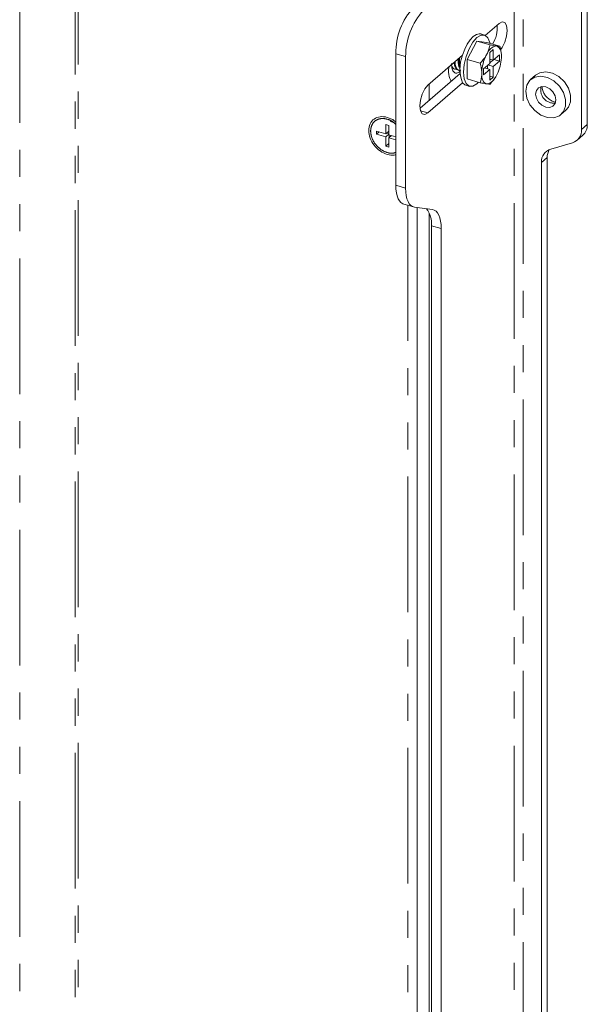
# Model space of a CAD drawing. Header units: millimetres. Extents: x 19 to 844, y 7 to 552.
# Tile 44 of 49: x 715 to 742, y 403 to 449. Entities that reach past the tile are written whole.
import ezdxf

# ---------------------------------------------------------------- set-up
doc = ezdxf.new("R2010")
doc.units = ezdxf.units.MM
doc.linetypes.add('PHANTOM', pattern=[12.7, 6.35, -1.27, 1.27, -1.27, 1.27, -1.27])

msp = doc.modelspace()

# ---------------------------------------------------------------- linework, layer by layer
at = {"color": 8, "linetype": 'PHANTOM', "lineweight": 0}
for p, q in [((738.4671, 453.6098), (738.4671, 387.2145)), ((738.8769, 387.2694), (738.8769, 453.6647)), ((717.9239, 453.2734), (717.9239, 396.5776)), ((718.0605, 396.5959), (718.0605, 453.2917)), ((715.3206, 451.0189), (715.3206, 394.3231)), ((733.3838, 447.7641), (732.9219, 447.8974)), ((734.0793, 445.2299), (734.4254, 445.1299)), ((731.7437, 444.2802), (731.7437, 444.2769)), ((741.6193, 444.3521), (741.886, 444.583)), ((739.7429, 442.8109), (740.0096, 443.0418)), ((733.3838, 441.6039), (732.9219, 441.7372)), ((733.4815, 440.8032), (733.4815, 392.4268)), ((734.5886, 439.8472), (735.0504, 439.7139))]:
    msp.add_line(p, q, dxfattribs=at)
at = {"color": 7, "linetype": 'Continuous', "lineweight": 15}
for p, q in [((741.886, 451.6606), (741.886, 444.583)), ((741.6193, 451.4296), (741.6193, 444.3521)), ((737.7588, 449.3157), (737.111, 448.7548)), ((736.7236, 448.4864), (736.2653, 447.6312)), ((737.182, 448.425), (736.7236, 448.4864)), ((737.3357, 448.3098), (736.7236, 448.4864)), ((737.0703, 448.7707), (736.8971, 448.8207)), ((737.182, 448.425), (737.794, 448.2484)), ((737.1419, 447.7989), (737.2096, 447.9254)), ((737.4882, 448.0948), (737.3216, 447.9505)), ((737.3216, 447.9505), (737.3216, 447.4453)), ((737.4882, 447.5896), (737.4882, 448.0948)), ((737.6002, 448.2636), (737.668, 448.2545)), ((732.9219, 441.7372), (732.9219, 447.8974)), ((733.3838, 441.6039), (733.3838, 447.7641)), ((736.0504, 447.8363), (734.4254, 446.429)), ((736.2653, 447.6312), (736.2653, 446.7145)), ((736.2653, 447.6312), (736.8773, 447.4545)), ((737.4882, 447.5896), (737.3216, 447.6377)), ((737.4611, 447.5974), (737.3216, 447.4766)), ((737.7799, 447.8422), (737.4882, 447.5896)), ((737.4882, 447.3009), (737.7799, 447.5535)), ((737.7799, 447.5535), (737.5299, 447.6257)), ((737.7799, 447.5535), (737.7799, 447.8422)), ((737.8632, 447.8378), (737.8632, 447.7023)), ((735.6305, 447.1914), (735.6771, 447.178)), ((735.8326, 447.1331), (735.8792, 447.1197)), ((736.9466, 446.9084), (736.9466, 447.0439)), ((737.3216, 447.4453), (737.0299, 447.1927)), ((737.0299, 447.1927), (737.0299, 446.904)), ((737.0299, 446.904), (737.3216, 447.1566)), ((737.0716, 447.2288), (737.3216, 447.1566)), ((737.2111, 447.1885), (737.2111, 447.3496)), ((737.2382, 447.3731), (737.4882, 447.3009)), ((737.3216, 447.1566), (737.3216, 446.6514)), ((737.4882, 446.7958), (737.4882, 447.3009)), ((735.929, 446.9654), (734.0565, 445.3438)), ((736.2653, 446.7145), (736.8773, 446.5378)), ((737.4882, 446.7958), (737.3216, 446.8439)), ((737.3216, 446.6514), (737.4882, 446.7958)), ((737.668, 446.9473), (737.6002, 446.8208)), ((739.4667, 446.8917), (739.2334, 446.6897)), ((734.4254, 445.1299), (736.0504, 446.5372)), ((734.4919, 446.4865), (734.4919, 445.7208)), ((736.2037, 446.4188), (736.3769, 446.3688)), ((737.2096, 446.4826), (737.1419, 446.4917)), ((740.6518, 445.0518), (740.8852, 445.2539)), ((732.8678, 444.6417), (732.6565, 444.7448)), ((732.451, 444.1449), (732.0179, 444.2699)), ((732.0179, 444.2699), (732.0179, 444.1256)), ((732.1429, 444.2339), (732.0179, 444.1256)), ((732.5953, 444.5363), (732.451, 444.5779)), ((732.451, 444.5779), (732.451, 444.1449)), ((732.451, 444.1449), (732.5953, 444.2699)), ((732.5953, 444.1033), (732.5953, 444.5363)), ((732.0179, 444.1256), (732.451, 444.0006)), ((732.451, 444.0006), (732.5953, 444.1256)), ((732.451, 444.0006), (732.451, 443.5676)), ((732.5953, 444.1514), (732.4926, 444.181)), ((732.9219, 444.009), (732.5953, 444.1033)), ((732.7203, 444.0672), (732.5953, 443.9589)), ((732.5953, 443.5259), (732.5953, 443.9589)), ((732.5953, 443.9589), (732.9219, 443.8647)), ((732.6176, 444.0968), (732.6176, 443.9783)), ((741.4079, 443.8462), (741.6746, 444.0771)), ((732.5953, 443.6926), (732.451, 443.5676)), ((732.451, 443.5676), (732.5953, 443.5259)), ((741.1861, 443.727), (740.1762, 443.4359)), ((740.0096, 443.0418), (740.0096, 397.8542)), ((739.7429, 442.8109), (739.7429, 397.6232)), ((733.293, 440.8576), (733.7549, 440.7243)), ((734.6338, 440.6031), (733.8004, 440.7147)), ((733.9203, 393.2456), (733.9203, 440.6986)), ((734.4919, 440.4383), (734.4919, 394.5674)), ((734.5886, 395.3259), (734.5886, 439.8472)), ((735.0504, 395.1925), (735.0504, 439.7139))]:
    msp.add_line(p, q, dxfattribs=at)
at = {"color": 7, "linetype": 'Continuous', "lineweight": 15, "flags": 128}
for points in [[(737.8218, 448.0805), (737.9023, 448.1904), (738.0239, 448.4366), (738.1052, 448.7177), (738.1338, 448.991), (738.1052, 449.2148), (738.0239, 449.3551), (737.9023, 449.3906), (737.7588, 449.3157)], [(736.8971, 448.8207), (736.8299, 448.8301), (736.694, 448.7977), (736.5504, 448.7023), (736.4068, 448.549), (736.2709, 448.346), (736.15, 448.1041), (736.0504, 447.8363)], [(737.3253, 448.3836), (737.318, 448.4191), (737.2293, 448.644), (737.091, 448.7637), (736.9168, 448.7666), (736.7236, 448.6523), (736.5305, 448.4321), (736.3563, 448.1274), (736.218, 447.7682), (736.1292, 447.3895), (736.0986, 447.0285), (736.1292, 446.7205), (736.218, 446.4956), (736.3563, 446.3758), (736.5305, 446.373), (736.7236, 446.4872), (736.799, 446.5604)], [(740.8852, 445.2539), (741.0011, 445.3881), (741.1013, 445.6512), (741.1013, 445.9601), (741.0011, 446.2811), (740.8114, 446.5796), (740.5528, 446.8232), (740.2534, 446.9854), (739.9456, 447.0488), (739.6628, 447.0064), (739.4667, 446.8917)], [(739.0044, 446.1416), (739.0552, 445.8223), (739.2022, 445.5082), (739.4295, 445.2334), (739.7123, 445.0277), (740.0201, 444.9134), (740.3195, 444.9028), (740.578, 444.997), (740.7677, 445.186), (740.868, 445.4492), (740.868, 445.758), (740.7677, 446.0791), (740.578, 446.3776), (740.3195, 446.6211), (740.0201, 446.7834), (739.7123, 446.8467), (739.4295, 446.8043), (739.2022, 446.6607), (739.0552, 446.4315), (739.0044, 446.1416)], [(734.4254, 446.429), (734.2819, 446.2553), (734.1603, 446.0091), (734.079, 445.728), (734.0504, 445.4547), (734.079, 445.2309), (734.1603, 445.0905), (734.2819, 445.0551), (734.4254, 445.1299)], [(736.0504, 446.5372), (736.15, 446.4418), (736.2037, 446.4188)], [(739.4663, 446.0082), (739.5026, 445.8155), (739.6058, 445.6312), (739.7603, 445.4833), (739.9426, 445.3944), (740.1249, 445.3781), (740.2794, 445.4367), (740.3827, 445.5614), (740.4189, 445.7332), (740.3827, 445.926), (740.2794, 446.1103), (740.1249, 446.2582), (739.9426, 446.347), (739.7603, 446.3634), (739.6058, 446.3048), (739.5026, 446.18), (739.4663, 446.0082)], [(733.293, 440.8576), (733.2479, 440.8744), (733.166, 440.9279), (733.0941, 441.0077), (733.0335, 441.1122), (732.9853, 441.2398), (732.9503, 441.3882), (732.929, 441.555), (732.9219, 441.7372)], [(733.8004, 440.7147), (733.7098, 440.7411), (733.6278, 440.7946), (733.556, 440.8743), (733.4954, 440.9789), (733.4472, 441.1064), (733.4122, 441.2549), (733.3909, 441.4216), (733.3838, 441.6039)], [(735.0504, 439.7139), (735.0433, 439.8961), (735.022, 440.0629), (734.987, 440.2113), (734.9388, 440.3389), (734.8782, 440.4434), (734.8064, 440.5231), (734.7244, 440.5767), (734.6338, 440.6031)]]:
    msp.add_lwpolyline(points, dxfattribs=at)
at = {"color": 7, "linetype": 'Continuous', "lineweight": 15}
for centre, radius, start, end in [((736.0815, 447.9242), 3.1597, 137.41094, 180.48563), ((736.5434, 447.7909), 3.1597, 137.41094, 180.48563), ((736.1558, 449.125), 1.514, 329.05356, 4.17693), ((737.758, 447.6867), 0.5981, 105.30164, 156.48515), ((737.4313, 447.8895), 0.435, 353.16939, 57.04694), ((737.6152, 447.1868), 1.6942, 157.4571, 202.5429), ((738.9623, 446.9253), 2.0192, 154.36347, 176.63161), ((735.8476, 447.8209), 2.0192, 334.36343, 356.63159), ((737.3785, 446.8567), 0.435, 173.16947, 237.04714), ((737.0518, 447.0595), 0.5981, 285.30253, 336.48426), ((741.0044, 444.3156), 0.616, 287.14954, 3.39622), ((741.2343, 444.5582), 0.6522, 312.46724, 2.18355), ((740.3578, 442.8474), 0.616, 107.14879, 183.39696), ((740.7139, 443.0552), 0.7044, 149.65149, 181.08632), ((733.4641, 439.9553), 1.1296, 354.5119, 37.26802)]:
    msp.add_arc(centre, radius, start, end, dxfattribs=at)
at = {"color": 8, "linetype": 'PHANTOM', "lineweight": 0}
msp.add_arc((740.3186, 446.1964), 0.6147, 164.82202, 276.96452, dxfattribs=at)
at = {"color": 7, "linetype": 'Continuous', "lineweight": 15}
for points in [[(737.2096, 447.9254), (737.2696, 448.0515), (737.3087, 448.1799), (737.3357, 448.3098)], [(737.3357, 448.3098), (737.4364, 448.2906), (737.5271, 448.2744), (737.6002, 448.2636)], [(737.668, 448.2545), (737.728, 448.2475), (737.767, 448.2463), (737.794, 448.2484)], [(737.794, 448.2484), (737.8309, 448.11), (737.8567, 447.9728), (737.8632, 447.8378)], [(736.8773, 447.4545), (736.9781, 447.563), (737.0688, 447.6766), (737.1419, 447.7989)], [(736.9466, 447.0439), (736.94, 447.1789), (736.9142, 447.3161), (736.8773, 447.4545)], [(736.8773, 446.5378), (736.9142, 446.6549), (736.94, 446.7772), (736.9466, 446.9084)], [(737.1419, 446.4917), (737.0688, 446.5025), (736.9781, 446.5186), (736.8773, 446.5378)], [(737.3357, 446.4764), (737.4364, 446.585), (737.5271, 446.6985), (737.6002, 446.8208)], [(737.2096, 446.4826), (737.2696, 446.4756), (737.3087, 446.4743), (737.3357, 446.4764)]]:
    msp.add_open_spline(points, degree=3, dxfattribs=at)
for points, knots in [([(735.649, 447.4886), (735.6493, 447.4867), (735.6523, 447.4684), (735.6553, 447.4494), (735.658, 447.4325)], [0, 0, 0, 0, 0.1058357, 1, 1, 1, 1]), ([(735.6978, 447.5309), (735.6981, 447.514), (735.6994, 447.4294), (735.723, 447.2931), (735.7894, 447.1672), (735.8727, 447.1063), (735.9369, 447.1202), (735.9619, 447.1256)], [0, 0, 0, 0, 0.0640477, 0.3213439, 0.5786452, 0.8359416, 1, 1, 1, 1]), ([(735.8498, 447.4465), (735.843, 447.4912), (735.8331, 447.5568), (735.8427, 447.6343), (735.8457, 447.659)], [0, 0, 0, 0, 0.68144605, 1, 1, 1, 1]), ([(735.9355, 447.1634), (735.923, 447.1789), (735.8841, 447.2271), (735.8628, 447.3334), (735.8506, 447.4798), (735.8494, 447.5841), (735.8668, 447.6683), (735.8691, 447.6792)], [0, 0, 0, 0, 0.1613437, 0.5040411, 0.6064515, 0.9491536, 1, 1, 1, 1]), ([(735.9258, 447.7283), (735.9233, 447.7185), (735.9025, 447.6361), (735.898, 447.5287), (735.9022, 447.3758), (735.9098, 447.2839), (735.9327, 447.2406), (735.9336, 447.2388)], [0, 0, 0, 0, 0.0547758, 0.4585834, 0.5792553, 0.9830548, 1, 1, 1, 1]), ([(735.4119, 447.2978), (735.406, 447.2494), (735.3795, 447.0313), (735.4171, 446.7703), (735.4969, 446.6527), (735.5232, 446.614)], [0, 0, 0, 0, 0.1604624, 0.7233073, 1, 1, 1, 1]), ([(735.5275, 447.4339), (735.5338, 447.3447), (735.5463, 447.1664), (735.6428, 447.012), (735.7734, 446.964), (735.8745, 447.0304), (735.9211, 447.061)], [0, 0, 0, 0, 0.25941672, 0.51883492, 0.77825243, 1, 1, 1, 1]), ([(735.5402, 447.3349), (735.556, 447.2987), (735.5916, 447.2172), (735.671, 447.1652), (735.7349, 447.1787), (735.7598, 447.184)], [0, 0, 0, 0, 0.3265668, 0.7377899, 1, 1, 1, 1]), ([(735.8353, 447.1417), (735.8138, 447.1472), (735.7571, 447.1616), (735.6916, 447.2617), (735.6693, 447.3766), (735.6582, 447.4336)], [0, 0, 0, 0, 0.23584291, 0.62149907, 1, 1, 1, 1]), ([(735.8477, 447.4474), (735.8505, 447.4305), (735.8559, 447.3966), (735.8615, 447.3619), (735.8643, 447.3445)], [0, 0, 0, 0, 0.4998549, 1, 1, 1, 1]), ([(739.9649, 445.89), (739.9241, 445.9435), (739.8668, 446.0187), (739.8128, 446.1349), (739.7826, 446.2278), (739.7696, 446.3103), (739.7724, 446.3447), (739.7734, 446.356)], [0, 0, 0, 0, 0.32988423, 0.46335793, 0.67642234, 0.89435866, 1, 1, 1, 1]), ([(740.3992, 445.633), (740.3964, 445.6329), (740.3703, 445.6317), (740.2918, 445.654), (740.1915, 445.7005), (740.0791, 445.7727), (740.008, 445.8457), (739.9649, 445.89)], [0, 0, 0, 0, 0.0329945, 0.3007549, 0.4987554, 0.696061, 1, 1, 1, 1]), ([(731.6571, 444.3019), (731.6571, 444.4153), (731.6796, 444.5221), (731.7664, 444.7065), (731.8306, 444.7841), (731.9909, 444.8981), (732.087, 444.9346), (732.2964, 444.9609), (732.4098, 444.9507), (732.5231, 444.918)], [0, 0, 0, 0, 0.25, 0.25, 0.5, 0.5, 0.75, 0.75, 1, 1, 1, 1]), ([(732.9219, 444.6919), (732.8998, 444.7142), (732.7857, 444.8296), (732.6404, 444.8785), (732.5231, 444.918)], [0, 0, 0, 0, 0.1933545, 1, 1, 1, 1]), ([(732.5231, 443.1859), (732.4098, 443.2186), (732.2964, 443.2739), (732.087, 443.4211), (731.9909, 443.513), (731.8306, 443.7196), (731.7664, 443.8342), (731.6796, 444.0687), (731.6571, 444.1886), (731.6571, 444.3019)], [0, 0, 0, 0, 0.25, 0.25, 0.5, 0.5, 0.75, 0.75, 1, 1, 1, 1]), ([(732.5231, 443.1859), (732.6404, 443.1577), (732.7857, 443.1226), (732.8998, 443.1721), (732.9219, 443.1817)], [0, 0, 0, 0, 0.8066455, 1, 1, 1, 1])]:
    msp.add_open_spline(points, degree=3, knots=knots, dxfattribs=at)
at = {"color": 8, "linetype": 'PHANTOM', "lineweight": 0}
for points, knots in [([(732.9219, 444.5899), (732.8896, 444.6231), (732.7756, 444.7407), (732.5224, 444.8479), (732.2193, 444.8803), (731.9607, 444.7812), (731.7801, 444.5752), (731.7558, 444.3785), (731.7437, 444.2802)], [0, 0, 0, 0, 0.0730142, 0.258412, 0.4438065, 0.6292043, 0.8146033, 1, 1, 1, 1]), ([(731.7437, 444.2769), (731.7554, 444.1715), (731.7789, 443.9607), (731.9589, 443.6496), (732.2174, 443.4003), (732.5207, 443.2568), (732.7747, 443.2174), (732.8893, 443.2691), (732.9219, 443.2839)], [0, 0, 0, 0, 0.1852738, 0.3705476, 0.5558204, 0.7410944, 0.9263684, 1, 1, 1, 1])]:
    msp.add_open_spline(points, degree=3, knots=knots, dxfattribs=at)

doc.saveas('drawing.dxf')
